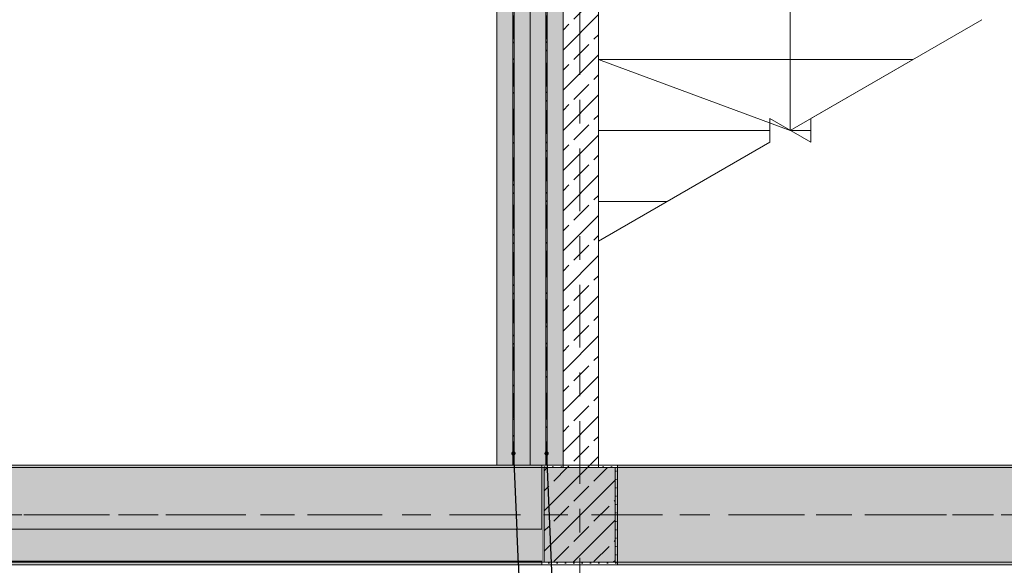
# Model space of a CAD drawing. Header units: metres. Extents: x -3.6 to 84.5, y -11 to 16.8.
# Tile 190 of 256: x 45 to 49.1, y 8.1 to 10.4. Entities that reach past the tile are written whole.
import ezdxf

# ---------------------------------------------------------------- set-up
doc = ezdxf.new("R2010")
doc.units = ezdxf.units.M
doc.header["$MEASUREMENT"] = 0
for name, pattern in [('Achse', [0.2, 0.1, -0.05, 0, -0.05]), ('Strichlinie doppelt', [0.546806, 0.264583, -0.105833, 0.070556, -0.105833]), ('Wipeout_Contour', [1, 0, -1])]:
    doc.linetypes.add(name, pattern=pattern)
for name, color, linetype in [('155 - Bemaßung_ Beschriftung.Ausbau - Deckenelemente', 7, 'Continuous'), ('451 - Universal.Achsen Raster', 7, 'Continuous'), ('605 - Struktur.Wand Innen', 7, 'Continuous'), ('607 - Struktur.Stütze', 7, 'Continuous'), ('608 - Struktur.Träger', 7, 'Continuous'), ('610 - Struktur.Treppe_ Rampe', 7, 'Continuous'), ('612 - Struktur.Stahlbau', 7, 'Continuous'), ('Neubau_612 - Struktur.Stahlbau', 7, 'Continuous')]:
    doc.layers.add(name, color=color, linetype=linetype)
doc.dimstyles.new('ERSTELLTER_STIL__7', dxfattribs={"dimtxt": 0.18, "dimasz": 0.03648, "dimexe": 0.18, "dimexo": 0.0625, "dimgap": 0, "dimtad": 0, "dimtih": 1, "dimtoh": 1, "dimdec": 4, "dimzin": 0, "dimdsep": 46, "dimcen": 0.09, "dimadec": 0, "dimazin": 0, "dimtfac": 1, "dimtdec": 4, "dimtmove": 0, "dimatfit": 3, "dimldrblk": 'ARROWHEAD_11', "dimfxl": 1, "dimtolj": 1, "dimtzin": 0, "dimarcsym": 0})
pattern_1 = [(45, (0, 0), (-0.08485281, 0.08485281), []), (45, (-0.04243, 0.04243), (-0.08485281, 0.08485281), [0.09, -0.03])]
pattern_2 = [(45, (0, 0), (-0.01767767, 0.01767767), [0, -0.025])]
pattern_3 = [(135, (0, 0), (0.05303301, 0.05303301), []), (135, (-0.01768, -0.01768), (0.05303301, 0.05303301), [])]

# ---------------------------------------------------------------- blocks, each defined once
blk = doc.blocks.new('ARROWHEAD_11')
at = {"color": 0, "linetype": 'Continuous', "lineweight": 0}
blk.add_line((0, 0), (-1, 0), dxfattribs=at)
at = {"color": 0, "linetype": 'Continuous', "lineweight": 0, "const_width": 0.25, "flags": 128}
blk.add_lwpolyline([(-0.125, 0, 1), (0.125, 0, 1)], format="xyb", close=True, dxfattribs=at)

msp = doc.modelspace()

# ---------------------------------------------------------------- hatches: boundary and pattern name
at = {"layer": '605 - Struktur.Wand Innen', "linetype": 'Continuous', "lineweight": 0, "true_color": 0x000000}
h = msp.add_hatch(dxfattribs=at)
h.set_pattern_fill('Beton__Stahlbeton_0001', color=18, style=0, pattern_type=2)
h.set_pattern_definition(pattern_1)
h.paths.add_polyline_path([(47.41, 13), (47.26, 13), (47.26, 8.5), (47.41, 8.5)])
at = {"layer": '607 - Struktur.Stütze', "linetype": 'Continuous', "lineweight": 0, "true_color": 0x000000}
h = msp.add_hatch(dxfattribs=at)
h.set_pattern_fill('Gips_0001', color=18, style=0, pattern_type=2)
h.set_pattern_definition(pattern_2)
h.paths.add_polyline_path([(47.17, 8.09), (47.49, 8.09), (47.49, 8.51), (47.41, 8.51), (47.41, 8.5), (47.48, 8.5), (47.48, 8.1), (47.18, 8.1), (47.18, 8.5), (47.26, 8.5), (47.26, 8.51), (47.17, 8.51)])
h = msp.add_hatch(dxfattribs=at)
h.set_pattern_fill('Beton__Stahlbeton_0001', color=18, style=0, pattern_type=2)
h.set_pattern_definition(pattern_1)
h.paths.add_polyline_path([(47.18, 8.1), (47.48, 8.1), (47.48, 8.5), (47.18, 8.5)])
at = {"layer": '608 - Struktur.Träger', "linetype": 'Continuous', "lineweight": 0, "true_color": 0x000000}
h = msp.add_hatch(dxfattribs=at)
h.set_pattern_fill('Gips_0001', color=18, style=0, pattern_type=2)
h.set_pattern_definition(pattern_2)
h.paths.add_polyline_path([(47.17, 8.51), (43.8, 8.51), (43.8, 8.5), (47.17, 8.5)])
h = msp.add_hatch(dxfattribs=at)
h.set_pattern_fill('Gips_0001', color=18, style=0, pattern_type=2)
h.set_pattern_definition(pattern_2)
h.paths.add_polyline_path([(50.77, 8.51), (47.49, 8.51), (47.49, 8.5), (50.77, 8.5)])
h = msp.add_hatch(dxfattribs=at)
h.set_pattern_fill('Gips_0001', color=18, style=0, pattern_type=2)
h.set_pattern_definition(pattern_2)
h.paths.add_polyline_path([(47.49, 8.1), (47.49, 8.09), (50.77, 8.09), (50.77, 8.1)])
at = {"layer": '612 - Struktur.Stahlbau', "linetype": 'Continuous', "lineweight": 0, "true_color": 0x30307f}
for points in [[(46.98, 12.99), (47.12, 12.99), (47.12, 8.51), (46.98, 8.51)], [(47.12, 12.99), (47.26, 12.99), (47.26, 8.51), (47.12, 8.51)]]:
    msp.add_hatch(color=177, dxfattribs=at).paths.add_polyline_path(points)
at = {"layer": 'Neubau_612 - Struktur.Stahlbau', "linetype": 'Continuous', "lineweight": 0, "true_color": 0x000000}
h = msp.add_hatch(dxfattribs=at)
h.set_pattern_fill('Metall__Stahl_0001', color=18, style=0, pattern_type=2)
h.set_pattern_definition(pattern_3)
h.paths.add_polyline_path([(47.0528, 8.51), (47.0528, 12.99), (47.0473, 12.99), (47.0473, 8.51)])
h = msp.add_hatch(dxfattribs=at)
h.set_pattern_fill('Metall__Stahl_0001', color=18, style=0, pattern_type=2)
h.set_pattern_definition(pattern_3)
h.paths.add_polyline_path([(47.1928, 8.51), (47.1928, 12.99), (47.1873, 12.99), (47.1873, 8.51)])

# ---------------------------------------------------------------- linework, layer by layer
at = {"layer": '451 - Universal.Achsen Raster', "color": 160, "linetype": 'Strichlinie doppelt', "lineweight": 9, "true_color": 0x3232ff}
for p, q in [((47.33, -10.585), (47.33, 16.355)), ((64.935, 8.3), (-3.175, 8.3))]:
    msp.add_line(p, q, dxfattribs=at)
at = {"layer": '605 - Struktur.Wand Innen', "color": 7, "linetype": 'Continuous', "lineweight": 18, "flags": 128}
for points in [[(47.26, 13), (47.26, 8.5)], [(47.41, 8.5), (47.41, 13)]]:
    msp.add_lwpolyline(points, dxfattribs=at)
at = {"layer": '607 - Struktur.Stütze', "color": 7, "linetype": 'Continuous', "lineweight": 5, "flags": 128}
msp.add_lwpolyline([(47.26, 8.51), (47.17, 8.51), (47.17, 8.09), (47.49, 8.09), (47.49, 8.51), (47.41, 8.51)], dxfattribs=at)
at = {"layer": '607 - Struktur.Stütze', "color": 7, "linetype": 'Continuous', "lineweight": 13, "flags": 128}
msp.add_lwpolyline([(47.18, 8.1), (47.48, 8.1), (47.48, 8.5), (47.18, 8.5)], close=True, dxfattribs=at)
at = {"layer": '608 - Struktur.Träger', "color": 7, "linetype": 'Continuous', "lineweight": 13}
for p, q in [((0.38, 8.51), (61.88, 8.51)), ((47.17, 8.5), (43.8, 8.5)), ((47.49, 8.5), (47.17, 8.5)), ((50.77, 8.5), (47.49, 8.5))]:
    msp.add_line(p, q, dxfattribs=at)
at = {"layer": '608 - Struktur.Träger', "color": 7, "linetype": 'Continuous', "lineweight": 5}
for p, q in [((47.17, 8.51), (43.8, 8.51)), ((47.17, 8.51), (47.17, 8.5)), ((47.49, 8.51), (47.49, 8.5)), ((50.77, 8.51), (47.49, 8.51)), ((47.49, 8.1), (47.49, 8.09)), ((50.77, 8.09), (47.49, 8.09))]:
    msp.add_line(p, q, dxfattribs=at)
at = {"layer": '608 - Struktur.Träger', "color": 7, "linetype": 'Achse', "lineweight": 9}
msp.add_line((0.38, 8.3), (61.88, 8.3), dxfattribs=at)
at = {"layer": '610 - Struktur.Treppe_ Rampe', "color": 7, "linetype": 'Continuous', "lineweight": 13}
msp.add_line((47.41, 12.025), (47.41, 9.4573), dxfattribs=at)
at = {"layer": '610 - Struktur.Treppe_ Rampe', "color": 7, "linetype": 'Continuous', "lineweight": 18}
for p, q in [((48.22, 12.025), (48.22, 9.925)), ((47.41, 10.525), (47.41, 10.225)), ((49.03, 10.3926), (48.3066, 9.975)), ((47.41, 10.225), (48.7396, 10.225)), ((48.7396, 10.225), (47.41, 10.225)), ((47.41, 10.225), (47.41, 9.925)), ((47.41, 10.225), (48.22, 9.925)), ((48.22, 9.925), (48.7396, 10.225)), ((48.3066, 9.875), (48.1334, 9.975)), ((48.1334, 9.975), (48.1334, 9.875)), ((48.3066, 9.975), (48.3066, 9.875)), ((47.41, 9.925), (48.1334, 9.925)), ((48.1334, 9.925), (47.41, 9.925)), ((47.41, 9.925), (47.41, 9.625)), ((48.22, 9.925), (48.3066, 9.925)), ((48.3066, 9.925), (48.22, 9.925)), ((48.1334, 9.875), (47.41, 9.4573)), ((47.41, 9.625), (47.7004, 9.625)), ((47.7004, 9.625), (47.41, 9.625)), ((47.41, 9.625), (47.41, 9.4573))]:
    msp.add_line(p, q, dxfattribs=at)
at = {"layer": 'Neubau_612 - Struktur.Stahlbau', "color": 1, "linetype": 'Continuous', "lineweight": 13}
for p, q in [((46.98, 8.51), (46.98, 12.99)), ((47.12, 8.51), (47.12, 12.99)), ((47.12, 8.51), (47.12, 12.99)), ((47.26, 8.51), (47.26, 12.99)), ((47.12, 8.51), (46.98, 8.51)), ((47.26, 8.51), (47.12, 8.51))]:
    msp.add_line(p, q, dxfattribs=at)
at = {"layer": 'Neubau_612 - Struktur.Stahlbau', "color": 1, "linetype": 'Continuous', "lineweight": 9}
for p, q in [((47.0473, 12.99), (47.0473, 8.51)), ((47.0528, 12.99), (47.0528, 8.51)), ((47.1873, 12.99), (47.1873, 8.51)), ((47.1928, 12.99), (47.1928, 8.51)), ((47.0528, 8.51), (47.0473, 8.51)), ((47.1928, 8.51), (47.1873, 8.51))]:
    msp.add_line(p, q, dxfattribs=at)
at = {"layer": 'Neubau_612 - Struktur.Stahlbau', "color": 1, "linetype": 'Achse', "lineweight": 9}
for p, q in [((47.05, 8.51), (47.05, 12.99)), ((47.19, 8.51), (47.19, 12.99))]:
    msp.add_line(p, q, dxfattribs=at)

# ---------------------------------------------------------------- next in the draw order: wipeouts: each hides what was drawn before it
at = {"color": 254, "linetype": 'Wipeout_Contour', "lineweight": 0, "ltscale": 184.855137}
msp.add_wipeout([(47.17, 8.24), (43.8, 8.24), (43.8, 8.105), (47.17, 8.105)], dxfattribs=at).dxf.layer = '605 - Struktur.Wand Innen'

# ---------------------------------------------------------------- next in the draw order: hatches: boundary and pattern name
at = {"layer": '608 - Struktur.Träger', "linetype": 'Continuous', "lineweight": 0, "true_color": 0x000000}
h = msp.add_hatch(dxfattribs=at)
h.set_pattern_fill('Beton__Stahlbeton_0001', color=18, style=0, pattern_type=2)
h.set_pattern_definition(pattern_1)
h.paths.add_polyline_path([(0.69, 8.5), (0.38, 8.5), (0.38, 8.1), (0.69, 8.1), (7.57, 8.1), (7.89, 8.1), (11.17, 8.1), (11.49, 8.1), (14.77, 8.1), (15.09, 8.1), (18.37, 8.1), (18.69, 8.1), (25.57, 8.1), (25.89, 8.1), (32.77, 8.1), (33.09, 8.1), (39.97, 8.1), (40.29, 8.1), (47.17, 8.1), (47.49, 8.1), (50.77, 8.1), (51.09, 8.1), (54.37, 8.1), (54.69, 8.1), (61.57, 8.1), (61.88, 8.1), (61.88, 8.5), (61.57, 8.5), (58.08, 8.5), (58.03, 8.5), (54.69, 8.5), (54.37, 8.5), (51.09, 8.5), (50.77, 8.5), (47.49, 8.5), (47.17, 8.5), (43.8, 8.5), (43.65, 8.5), (40.29, 8.5), (39.97, 8.5), (36.59, 8.5), (36.4575, 8.5), (33.09, 8.5), (32.77, 8.5), (29.3875, 8.5), (29.255, 8.5), (25.89, 8.5), (25.57, 8.5), (22.25, 8.5), (22.03, 8.5), (18.69, 8.5), (18.37, 8.5), (15.09, 8.5), (14.77, 8.5), (11.49, 8.5), (11.17, 8.5), (7.89, 8.5), (7.57, 8.5)])
h = msp.add_hatch(dxfattribs=at)
h.set_pattern_fill('Gips_0001', color=18, style=0, pattern_type=2)
h.set_pattern_definition(pattern_2)
h.paths.add_polyline_path([(40.29, 8.09), (47.17, 8.09), (47.17, 8.1), (40.29, 8.1)])

# ---------------------------------------------------------------- next in the draw order: linework, layer by layer
at = {"layer": '605 - Struktur.Wand Innen', "color": 7, "linetype": 'Continuous', "lineweight": 13, "flags": 128}
for points in [[(47.17, 8.24), (43.8, 8.24)], [(40.29, 8.105), (47.17, 8.105)]]:
    msp.add_lwpolyline(points, dxfattribs=at)
at = {"layer": '608 - Struktur.Träger', "color": 7, "linetype": 'Continuous', "lineweight": 13}
msp.add_line((0.38, 8.09), (61.88, 8.09), dxfattribs=at)
at = {"layer": '608 - Struktur.Träger', "color": 7, "linetype": 'Continuous', "lineweight": 5}
for p, q in [((47.17, 8.09), (40.29, 8.09)), ((47.17, 8.1), (47.17, 8.09))]:
    msp.add_line(p, q, dxfattribs=at)
at = {"layer": '608 - Struktur.Träger', "color": 7, "linetype": 'Continuous', "lineweight": 13, "flags": 128}
msp.add_lwpolyline([(61.88, 8.1), (61.57, 8.1), (54.69, 8.1), (54.37, 8.1), (51.09, 8.1), (50.77, 8.1), (47.49, 8.1), (47.17, 8.1), (40.29, 8.1), (39.97, 8.1), (33.09, 8.1), (32.77, 8.1), (25.89, 8.1), (25.57, 8.1), (18.69, 8.1), (18.37, 8.1), (15.09, 8.1), (14.77, 8.1), (11.49, 8.1), (11.17, 8.1), (7.89, 8.1), (7.57, 8.1), (0.69, 8.1), (0.38, 8.1)], dxfattribs=at)

# ---------------------------------------------------------------- next in the draw order: leaders
at = {"layer": '155 - Bemaßung_ Beschriftung.Ausbau - Deckenelemente', "color": 1, "linetype": 'Continuous', "lineweight": 9, "annotation_type": 0, "has_hookline": 1, "hookline_direction": 1, "horizontal_direction": (0, 1, 0)}
for points, text_width in [([(47.05, 8.56), (47.0729, 8.0397)], 0.9512), ([(47.19, 8.56), (47.2129, 8.0306)], 0.933)]:
    msp.add_leader(points, dimstyle='ERSTELLTER_STIL__7', dxfattribs=dict(at, text_width=text_width))

doc.saveas('drawing.dxf')
